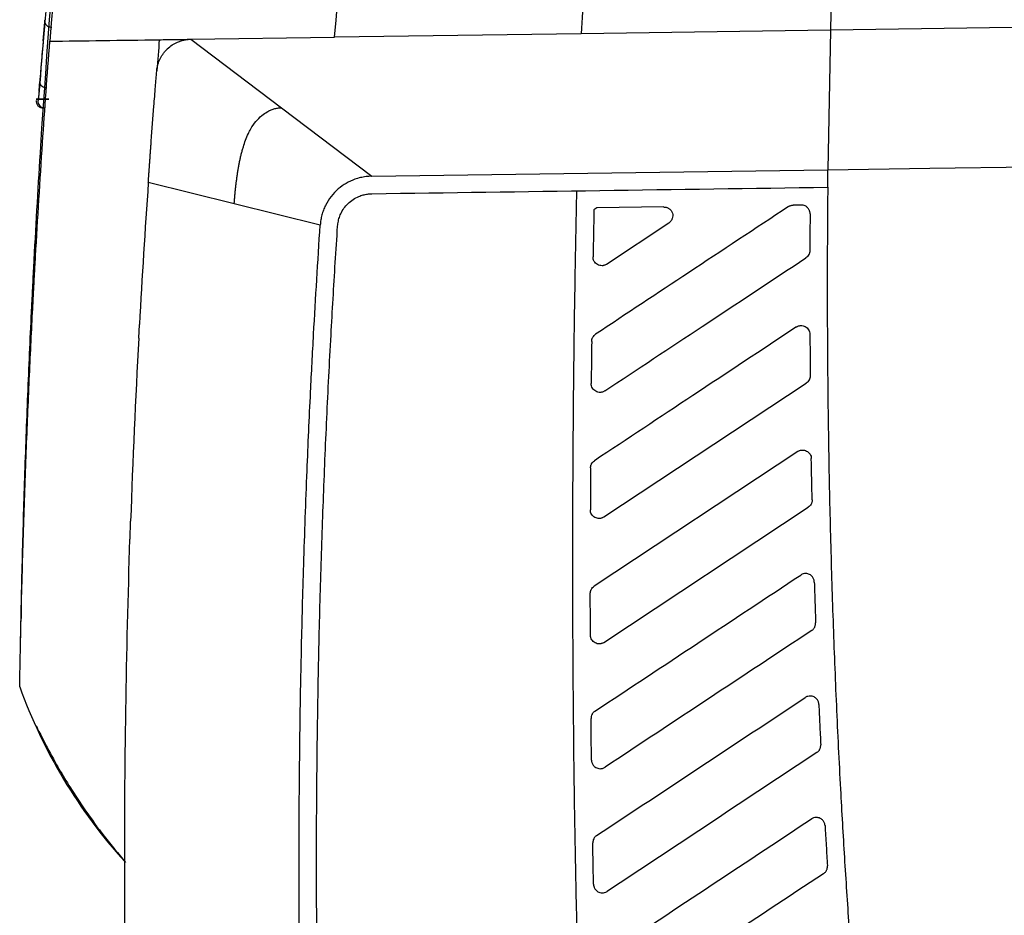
# Model space of a CAD drawing. Header units: millimetres. Extents: x -0.39 to 0.76, y -0.29 to 0.59.
# Tile 89 of 137: x 0.3487 to 0.4052, y 0.1227 to 0.1741. Entities that reach past the tile are written whole.
import ezdxf

# ---------------------------------------------------------------- set-up
doc = ezdxf.new("R2010")
doc.units = ezdxf.units.MM

msp = doc.modelspace()

# ---------------------------------------------------------------- linework, layer by layer
at = {"color": 7, "linetype": 'Continuous', "lineweight": 25}
for p, q in [((0.350093, 0.172861), (0.350187, 0.173933)), ((0.395225, 0.173468), (0.380934, 0.173265)), ((0.395225, 0.173468), (0.395082, 0.165466)), ((0.358566, 0.172947), (0.366801, 0.173064)), ((0.358566, 0.172947), (0.363747, 0.16902)), ((0.380934, 0.173265), (0.366801, 0.173064)), ((0.349896, 0.170469), (0.349901, 0.170534)), ((0.349817, 0.169529), (0.349714, 0.16951)), ((0.349791, 0.169433), (0.349792, 0.169433)), ((0.363747, 0.16902), (0.368927, 0.165094)), ((0.35628, 0.166969), (0.356291, 0.167115)), ((0.368927, 0.165094), (0.395082, 0.165466)), ((0.395072, 0.164465), (0.395082, 0.165465)), ((0.361046, 0.163515), (0.356119, 0.164736)), ((0.365976, 0.162293), (0.361046, 0.163515)), ((0.38183, 0.163277), (0.381668, 0.16317)), ((0.385681, 0.163332), (0.38183, 0.163277)), ((0.393552, 0.163444), (0.393091, 0.163437)), ((0.382392, 0.160052), (0.385964, 0.162415)), ((0.349663, 0.161873), (0.349623, 0.161142)), ((0.349645, 0.16031), (0.349578, 0.16031)), ((0.34951, 0.157807), (0.34945, 0.157807)), ((0.355569, 0.155814), (0.355611, 0.156591)), ((0.382238, 0.145563), (0.393844, 0.153239)), ((0.393355, 0.149319), (0.381684, 0.141599)), ((0.382244, 0.138372), (0.393953, 0.146118)), ((0.355071, 0.144296), (0.355105, 0.145322)), ((0.348835, 0.140371), (0.348822, 0.139736))]:
    msp.add_line(p, q, dxfattribs=at)
at = {"color": 7, "linetype": 'Continuous', "lineweight": 25, "flags": 128}
for points in [[(0.431711, 0.173987), (0.413468, 0.173728), (0.395225, 0.173468)], [(0.395082, 0.165466), (0.400922, 0.165549), (0.406762, 0.165632)]]:
    msp.add_lwpolyline(points, dxfattribs=at)
at = {"color": 7, "linetype": 'Continuous', "lineweight": 25}
for centre, radius, start, end in [((0.350543, 0.174017), 0.0003734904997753, 197.894764, 276.6839), ((0.350249, 0.17055), 0.00037016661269, 197.926222, 277.287522), ((0.350191, 0.16941), 0.0003999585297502, 176.710408, 269.992629)]:
    msp.add_arc(centre, radius, start, end, dxfattribs=at)
for points, knots in [([(0.3865959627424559, 0.2270856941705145), (0.3865287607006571, 0.226633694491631), (0.3863832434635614, 0.2256549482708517), (0.3861528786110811, 0.2240740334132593), (0.3858943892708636, 0.222268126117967), (0.3856100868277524, 0.2202369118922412), (0.3853020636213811, 0.21798012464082), (0.3849728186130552, 0.2154974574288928), (0.3846250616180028, 0.2127885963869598), (0.3842617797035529, 0.2098532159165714), (0.3838862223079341, 0.2066909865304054), (0.383501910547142, 0.2033015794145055), (0.3831126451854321, 0.1996846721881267), (0.3827224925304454, 0.1958399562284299), (0.3823358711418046, 0.1917671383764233), (0.3819572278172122, 0.1874659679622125), (0.3815923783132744, 0.1829361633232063), (0.3812431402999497, 0.178177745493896), (0.3810383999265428, 0.1749278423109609), (0.3809336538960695, 0.1732651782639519)], [0, 0, 0, 0, 0.0253238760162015, 0.0548355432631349, 0.0885349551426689, 0.1264220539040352, 0.1684967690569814, 0.2147590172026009, 0.2652087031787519, 0.3198457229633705, 0.3786699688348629, 0.4416813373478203, 0.5088797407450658, 0.5802651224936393, 0.65583747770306, 0.7355968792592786, 0.8195435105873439, 0.9076777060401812, 1, 1, 1, 1]), ([(0.3981939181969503, 0.222706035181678), (0.3981062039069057, 0.2217556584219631), (0.3979312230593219, 0.2198597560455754), (0.3976820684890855, 0.2170220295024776), (0.3974435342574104, 0.2141980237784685), (0.3972165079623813, 0.2113876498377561), (0.3970007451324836, 0.2085909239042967), (0.3967963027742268, 0.2058078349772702), (0.3966031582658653, 0.2030383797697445), (0.3964213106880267, 0.2002825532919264), (0.3962507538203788, 0.1975403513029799), (0.3960914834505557, 0.1948117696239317), (0.395943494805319, 0.1920968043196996), (0.3958067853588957, 0.1893954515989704), (0.3956813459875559, 0.1867077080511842), (0.395567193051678, 0.1840335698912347), (0.3954642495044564, 0.1813730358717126), (0.3953727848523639, 0.1787260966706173), (0.3952917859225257, 0.1760927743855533), (0.3952471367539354, 0.1743416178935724), (0.3952248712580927, 0.1734683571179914)], [0, 0, 0, 0, 0.0580344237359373, 0.1157726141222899, 0.1732154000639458, 0.2303636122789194, 0.2872180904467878, 0.3437796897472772, 0.4000492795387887, 0.4560277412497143, 0.5117159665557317, 0.5671148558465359, 0.6222253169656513, 0.6770482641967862, 0.7315846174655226, 0.7858353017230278, 0.8398012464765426, 0.8934833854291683, 0.9468826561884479, 1, 1, 1, 1]), ([(0.3495775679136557, 0.1603098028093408), (0.3496927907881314, 0.1624801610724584), (0.3504641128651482, 0.1756932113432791), (0.3518487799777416, 0.1908577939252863), (0.3534944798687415, 0.2038016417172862), (0.3537556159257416, 0.2057696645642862)], [0.0002290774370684, 0.0002290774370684, 0.0002290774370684, 0.0002290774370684, 2.377708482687, 14.4781771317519, 16.649708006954, 16.649708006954, 16.649708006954, 16.649708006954]), ([(0.350298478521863, 0.1755456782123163), (0.35029356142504, 0.1754315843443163), (0.3502870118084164, 0.1753040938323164), (0.3502713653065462, 0.1750282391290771), (0.3502623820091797, 0.1748835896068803), (0.3502425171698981, 0.174588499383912), (0.3502318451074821, 0.1744415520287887), (0.3502098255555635, 0.1741578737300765), (0.3501987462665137, 0.1740239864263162), (0.350187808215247, 0.1739022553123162)], [0, 0, 0, 0, 0.25, 0.25, 0.5, 0.5, 0.75, 0.75, 1, 1, 1, 1]), ([(0.350186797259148, 0.1739329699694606), (0.3501672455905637, 0.1737151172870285), (0.3501479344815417, 0.1734972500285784), (0.3501288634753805, 0.1732793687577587), (0.3500878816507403, 0.1728111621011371), (0.3500480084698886, 0.1723428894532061), (0.3500092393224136, 0.1718745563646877), (0.3499704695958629, 0.17140621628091), (0.3499328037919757, 0.1709378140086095), (0.3498962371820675, 0.1704693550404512)], [0, 0, 0, 0, 0.0008000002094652, 0.0008000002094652, 0.0008000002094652, 0.0025191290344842, 0.0025191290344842, 0.0025191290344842, 0.0042382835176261, 0.0042382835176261, 0.0042382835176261, 0.0042382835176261]), ([(0.3501985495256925, 0.1740681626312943), (0.350197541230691, 0.1740562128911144), (0.3501965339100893, 0.1740443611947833), (0.350195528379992, 0.1740326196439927), (0.3501945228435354, 0.1740208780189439), (0.3501935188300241, 0.1740092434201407), (0.350192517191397, 0.1739977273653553), (0.3501906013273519, 0.1739757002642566), (0.3501886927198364, 0.1739540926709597), (0.3501867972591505, 0.1739329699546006)], [7e-16, 7e-16, 7e-16, 7e-16, 4.05459707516e-05, 4.05459707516e-05, 4.05459707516e-05, 8.10923589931e-05, 8.10923589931e-05, 8.10923589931e-05, 0.0001586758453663, 0.0001586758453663, 0.0001586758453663, 0.0001586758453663]), ([(0.3501868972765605, 0.1739329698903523), (0.3501878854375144, 0.1739439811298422), (0.3501888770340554, 0.1739551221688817), (0.350189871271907, 0.1739663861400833), (0.3501908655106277, 0.1739776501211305), (0.3501918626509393, 0.1739890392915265), (0.350192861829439, 0.1740005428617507), (0.3501947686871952, 0.1740224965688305), (0.3501966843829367, 0.1740448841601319), (0.3501986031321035, 0.1740676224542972)], [0, 0, 0, 0, 4.04287495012e-05, 4.04287495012e-05, 4.04287495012e-05, 8.08574931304e-05, 8.08574931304e-05, 8.08574931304e-05, 0.0001580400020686, 0.0001580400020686, 0.0001580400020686, 0.0001580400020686]), ([(0.3496558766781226, 0.1605064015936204), (0.3497781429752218, 0.1626765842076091), (0.3500314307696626, 0.166786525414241), (0.3503265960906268, 0.1708937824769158), (0.3504754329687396, 0.1728321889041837)], [2.052368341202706, 2.052368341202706, 2.052368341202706, 2.052368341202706, 2.197325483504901, 2.326971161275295, 2.326971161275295, 2.326971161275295, 2.326971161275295]), ([(0.3504754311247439, 0.1728321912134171), (0.3514372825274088, 0.1728458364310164), (0.3524591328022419, 0.1728603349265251), (0.3545641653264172, 0.172890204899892), (0.3556473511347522, 0.172905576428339), (0.3567535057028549, 0.1729212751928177)], [0, 0, 0, 0, 0.5, 0.5, 1, 1, 1, 1]), ([(0.3566012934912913, 0.171110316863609), (0.3566058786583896, 0.1711556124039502), (0.3566151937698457, 0.1712476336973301), (0.3566420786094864, 0.1713883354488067), (0.3566799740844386, 0.1715324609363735), (0.3567308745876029, 0.1716789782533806), (0.3567955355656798, 0.1718265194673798), (0.3568749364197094, 0.1719735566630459), (0.356969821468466, 0.1721183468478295), (0.3570808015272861, 0.1722589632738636), (0.3572486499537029, 0.1724358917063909), (0.3574820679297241, 0.1726222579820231), (0.3577580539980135, 0.1727717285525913), (0.3580017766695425, 0.1728619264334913), (0.3582049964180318, 0.1729123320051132), (0.3583921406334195, 0.1729405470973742), (0.3585103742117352, 0.1729450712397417), (0.3585662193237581, 0.1729472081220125)], [0, 0, 0, 0, 0.0489786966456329, 0.0995039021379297, 0.1516186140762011, 0.2053619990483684, 0.260769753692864, 0.3178744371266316, 0.3767057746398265, 0.4372909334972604, 0.4996547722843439, 0.623236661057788, 0.7363312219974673, 0.8125577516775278, 0.8817652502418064, 0.9441543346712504, 0.9999999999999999, 0.9999999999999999, 0.9999999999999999, 0.9999999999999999]), ([(0.3562905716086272, 0.1671149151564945), (0.3563406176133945, 0.1677807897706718), (0.3564186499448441, 0.168819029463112), (0.356523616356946, 0.1701503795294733), (0.3565775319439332, 0.1708166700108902), (0.3566012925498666, 0.1711103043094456)], [0, 0, 0, 0, 0.5000392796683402, 0.7796672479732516, 1, 1, 1, 1]), ([(0.3498966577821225, 0.1704356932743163), (0.3498936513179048, 0.170397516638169), (0.3498876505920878, 0.1703213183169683), (0.3498788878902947, 0.1702139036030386), (0.3498703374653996, 0.1701119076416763), (0.34986202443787, 0.1700158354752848), (0.3498539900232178, 0.1699259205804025), (0.3498463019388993, 0.1698433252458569), (0.3498389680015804, 0.1697679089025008), (0.349831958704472, 0.1696996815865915), (0.349820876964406, 0.1695964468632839), (0.3498106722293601, 0.1695163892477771), (0.3497993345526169, 0.1694476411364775), (0.3497946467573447, 0.1694387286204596), (0.349791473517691, 0.1694326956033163)], [0, 0, 0, 0, 0.0628254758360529, 0.1253959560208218, 0.1879445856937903, 0.250688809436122, 0.3135314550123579, 0.3756805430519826, 0.4378424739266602, 0.5001847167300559, 0.5639463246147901, 0.7492836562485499, 0.8302863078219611, 1, 1, 1, 1]), ([(0.349896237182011, 0.1704693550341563), (0.3498846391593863, 0.1703207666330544), (0.3498736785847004, 0.1701881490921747), (0.3498529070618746, 0.1699510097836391), (0.349843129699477, 0.1698479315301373), (0.3498257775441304, 0.1696818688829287), (0.349818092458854, 0.1696188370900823), (0.3498050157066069, 0.1695326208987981), (0.3497996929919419, 0.1695098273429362), (0.349795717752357, 0.1695097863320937)], [0, 0, 0, 0, 0.25, 0.25, 0.5, 0.5, 0.75, 0.75, 1, 1, 1, 1]), ([(0.3498538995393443, 0.1699673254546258), (0.3498547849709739, 0.1699758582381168), (0.3498663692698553, 0.1700874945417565), (0.3498819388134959, 0.1702860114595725), (0.349896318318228, 0.1704693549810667)], [0, 0, 0, 0, 0.0764337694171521, 1, 1, 1, 1]), ([(0.3496873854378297, 0.1694325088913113), (0.34969013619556, 0.1693802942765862), (0.3496943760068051, 0.1692998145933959), (0.3497421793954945, 0.1692012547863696), (0.3497936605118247, 0.1691328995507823), (0.3498589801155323, 0.1690776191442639), (0.3499546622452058, 0.1690242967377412), (0.350034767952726, 0.1690154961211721), (0.350086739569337, 0.1690097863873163)], [0, 0, 0, 0, 0.2386599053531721, 0.3678524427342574, 0.50000949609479, 0.6321649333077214, 0.7613530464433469, 1, 1, 1, 1]), ([(0.3497957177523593, 0.1695097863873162), (0.3497264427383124, 0.1695097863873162), (0.3496571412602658, 0.1695097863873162), (0.3497264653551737, 0.1695097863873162), (0.3497957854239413, 0.1695097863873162), (0.3506118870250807, 0.1695097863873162), (0.3506115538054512, 0.1695097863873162), (0.3497957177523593, 0.1695097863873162)], [0.5119379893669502, 0.5119379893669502, 0.5119379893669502, 0.5119379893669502, 1.5308929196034, 2.550178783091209, 2.550178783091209, 2.550178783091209, 2.550178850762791, 2.550178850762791, 2.550178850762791, 2.550178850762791]), ([(0.361046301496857, 0.163515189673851), (0.3610516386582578, 0.1635904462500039), (0.3610623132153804, 0.1637409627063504), (0.3610812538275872, 0.1639661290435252), (0.361102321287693, 0.1641904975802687), (0.3611257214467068, 0.1644138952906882), (0.3611513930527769, 0.1646361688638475), (0.3611793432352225, 0.1648571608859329), (0.3612095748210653, 0.1650767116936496), (0.3612420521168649, 0.1652947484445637), (0.361277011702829, 0.1655112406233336), (0.3613149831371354, 0.1657261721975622), (0.3613564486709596, 0.1659396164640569), (0.361401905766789, 0.1661516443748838), (0.3614518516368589, 0.1663623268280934), (0.3615067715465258, 0.1665717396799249), (0.3615848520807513, 0.1668407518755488), (0.3616935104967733, 0.167166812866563), (0.3618354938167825, 0.1675107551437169), (0.362024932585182, 0.1678735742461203), (0.3622704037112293, 0.1682303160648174), (0.3625914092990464, 0.1685579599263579), (0.362881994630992, 0.1687644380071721), (0.3631207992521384, 0.1688857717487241), (0.3633227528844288, 0.168959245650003), (0.363532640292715, 0.1690089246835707), (0.3636751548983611, 0.1690166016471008), (0.3637465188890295, 0.1690204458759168)], [0, 0, 0, 0, 0.0332225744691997, 0.0664466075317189, 0.0996966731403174, 0.1329816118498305, 0.1662963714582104, 0.1996238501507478, 0.2329366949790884, 0.2662001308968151, 0.2994019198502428, 0.3325589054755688, 0.3656899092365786, 0.3988150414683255, 0.4319564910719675, 0.4651393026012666, 0.4983921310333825, 0.5608967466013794, 0.6233151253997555, 0.6692044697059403, 0.7479850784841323, 0.8189885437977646, 0.8739737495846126, 0.9055190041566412, 0.9370145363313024, 0.9684601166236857, 0.9999999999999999, 0.9999999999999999, 0.9999999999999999, 0.9999999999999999]), ([(0.3561901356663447, 0.165736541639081), (0.3561961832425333, 0.1658208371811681), (0.3562082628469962, 0.1659892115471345), (0.3562263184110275, 0.1662388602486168), (0.3562442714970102, 0.1664856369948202), (0.3562621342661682, 0.1667297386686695), (0.3562739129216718, 0.1668894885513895), (0.35627981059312, 0.1669694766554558)], [0, 0, 0, 0, 0.2003085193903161, 0.4001020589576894, 0.5997411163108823, 0.7995870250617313, 0.9999999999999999, 0.9999999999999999, 0.9999999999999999, 0.9999999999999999]), ([(0.3561316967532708, 0.1649117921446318), (0.356136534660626, 0.1649806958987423), (0.3561462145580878, 0.1651185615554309), (0.356160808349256, 0.165324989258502), (0.3561754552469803, 0.1655312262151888), (0.3561852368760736, 0.1656680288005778), (0.3561901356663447, 0.165736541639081)], [0, 0, 0, 0, 0.2493805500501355, 0.4989715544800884, 0.7490772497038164, 0.9999999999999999, 0.9999999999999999, 0.9999999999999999, 0.9999999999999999]), ([(0.356119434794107, 0.1647364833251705), (0.3561214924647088, 0.164765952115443), (0.3561255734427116, 0.1648243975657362), (0.3561296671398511, 0.1648828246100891), (0.3561316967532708, 0.1649117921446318)], [0, 0, 0, 0, 0.5042101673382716, 1, 1, 1, 1]), ([(0.3689269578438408, 0.1650936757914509), (0.3688722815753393, 0.16509207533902), (0.3687632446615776, 0.165088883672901), (0.3686006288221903, 0.1650729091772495), (0.3684395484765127, 0.1650487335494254), (0.3682800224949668, 0.1650155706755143), (0.3681220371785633, 0.1649736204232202), (0.3678415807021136, 0.1648826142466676), (0.3674517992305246, 0.1647033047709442), (0.3669860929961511, 0.1643692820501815), (0.3665810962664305, 0.1639446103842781), (0.3663172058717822, 0.1635203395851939), (0.3661583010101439, 0.1631575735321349), (0.3660676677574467, 0.1628765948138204), (0.3660036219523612, 0.1625880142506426), (0.3659851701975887, 0.162391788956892), (0.3659758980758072, 0.1622931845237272)], [0, 0, 0, 0, 0.0367511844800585, 0.0732902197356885, 0.10972561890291, 0.1461668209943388, 0.1827232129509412, 0.219503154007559, 0.3442400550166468, 0.4690678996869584, 0.6023462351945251, 0.7357070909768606, 0.8020907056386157, 0.8678326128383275, 0.9335850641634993, 1, 1, 1, 1]), ([(0.3950718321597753, 0.1644652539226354), (0.3950647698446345, 0.1636206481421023), (0.395050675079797, 0.161935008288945), (0.3950432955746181, 0.1594118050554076), (0.3950460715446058, 0.1568992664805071), (0.3950599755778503, 0.1543973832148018), (0.395084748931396, 0.1519061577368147), (0.3951204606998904, 0.1494255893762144), (0.3951670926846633, 0.1469556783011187), (0.3952246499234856, 0.1444964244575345), (0.3952931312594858, 0.1420478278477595), (0.3953725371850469, 0.1396098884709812), (0.3954628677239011, 0.1371826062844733), (0.395564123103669, 0.134765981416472), (0.3956763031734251, 0.1323600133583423), (0.3958256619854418, 0.1294538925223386), (0.3960220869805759, 0.1260523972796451), (0.3962779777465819, 0.1221605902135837), (0.3965636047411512, 0.11829341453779), (0.3968789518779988, 0.1144508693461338), (0.3972240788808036, 0.1106329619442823), (0.3975987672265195, 0.1068396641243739), (0.3980038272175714, 0.1030710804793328), (0.3984362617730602, 0.0993268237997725), (0.3987510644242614, 0.0968409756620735), (0.3989080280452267, 0.0956015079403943)], [0, 0, 0, 0, 0.0367097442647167, 0.0732642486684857, 0.1096641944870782, 0.1459102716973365, 0.1820031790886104, 0.21794362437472, 0.2537323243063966, 0.2893700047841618, 0.3248574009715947, 0.3601952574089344, 0.3953843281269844, 0.4304253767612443, 0.4653191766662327, 0.50006651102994, 0.5568984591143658, 0.6134007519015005, 0.6695770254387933, 0.7254309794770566, 0.7809663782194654, 0.836187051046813, 0.891096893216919, 0.9456998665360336, 1, 1, 1, 1]), ([(0.3669738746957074, 0.1622267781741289), (0.3669782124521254, 0.1622765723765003), (0.3669868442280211, 0.1623756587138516), (0.3670133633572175, 0.1625221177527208), (0.3670497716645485, 0.1626656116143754), (0.3670970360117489, 0.1628060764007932), (0.3671823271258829, 0.1630088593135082), (0.3673292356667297, 0.1632629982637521), (0.3675692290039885, 0.1635408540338), (0.3678575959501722, 0.1637726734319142), (0.3681536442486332, 0.1639293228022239), (0.3684327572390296, 0.1640262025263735), (0.3686847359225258, 0.1640808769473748), (0.3688554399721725, 0.1640894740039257), (0.3689410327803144, 0.1640937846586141)], [0, 0, 0, 0, 0.0502745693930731, 0.1000422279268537, 0.149574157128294, 0.1991454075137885, 0.2490303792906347, 0.3708482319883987, 0.4927543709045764, 0.6166426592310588, 0.7413226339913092, 0.8280127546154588, 0.9137637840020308, 1, 1, 1, 1]), ([(0.3815267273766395, 0.1006001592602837), (0.3814819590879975, 0.1014419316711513), (0.3813920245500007, 0.1031329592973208), (0.3812691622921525, 0.1056813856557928), (0.3811543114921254, 0.108252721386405), (0.3810484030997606, 0.1108470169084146), (0.3809511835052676, 0.1134642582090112), (0.3808627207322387, 0.1161044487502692), (0.380782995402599, 0.1187675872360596), (0.3807120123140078, 0.1214536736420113), (0.3806497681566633, 0.1241627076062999), (0.3805962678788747, 0.1268946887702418), (0.3805514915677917, 0.1296496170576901), (0.3804935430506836, 0.1341236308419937), (0.3804503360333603, 0.1403560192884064), (0.3804601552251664, 0.1474329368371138), (0.3805116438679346, 0.1536489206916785), (0.3805829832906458, 0.1589563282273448), (0.3806552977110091, 0.1624930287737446), (0.3806914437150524, 0.1642608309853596)], [0, 0, 0, 0, 0.0397118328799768, 0.0797766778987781, 0.1201951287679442, 0.1609677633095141, 0.2020951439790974, 0.2435778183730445, 0.2854163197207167, 0.3276111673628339, 0.3701628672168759, 0.4130719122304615, 0.4563387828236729, 0.4999639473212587, 0.6238592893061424, 0.7499485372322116, 0.8333523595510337, 0.9167020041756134, 1, 1, 1, 1]), ([(0.3928218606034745, 0.1633540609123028), (0.3909125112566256, 0.1620910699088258), (0.3872268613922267, 0.1596530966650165), (0.3835411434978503, 0.1572150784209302), (0.3817648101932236, 0.1560400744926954)], [0, 0, 0, 0, 0.5180495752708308, 1, 1, 1, 1]), ([(0.3856810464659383, 0.1633316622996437), (0.3857028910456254, 0.1633312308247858), (0.3857460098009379, 0.1633303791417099), (0.3858093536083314, 0.1633188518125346), (0.38587006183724, 0.1632996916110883), (0.3859281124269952, 0.163272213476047), (0.3860093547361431, 0.163220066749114), (0.3861027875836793, 0.1631282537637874), (0.3861734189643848, 0.1629817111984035), (0.3861977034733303, 0.1628208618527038), (0.3861713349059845, 0.1626874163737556), (0.3861276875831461, 0.1625894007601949), (0.3860832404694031, 0.1625219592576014), (0.3860293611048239, 0.1624615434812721), (0.3859856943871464, 0.1624302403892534), (0.3859640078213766, 0.1624146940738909)], [0, 0, 0, 0, 0.0510722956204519, 0.1008109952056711, 0.1500646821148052, 0.1997068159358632, 0.2505908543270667, 0.3756414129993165, 0.5001615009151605, 0.624578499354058, 0.7495060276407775, 0.8120149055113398, 0.8746323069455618, 0.9377375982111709, 1, 1, 1, 1]), ([(0.3928218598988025, 0.1633540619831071), (0.3928424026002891, 0.1633665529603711), (0.3928830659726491, 0.1633912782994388), (0.3929497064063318, 0.1634166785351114), (0.3930190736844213, 0.163433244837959), (0.3930665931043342, 0.1634357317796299), (0.3930906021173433, 0.1634369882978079)], [0, 0, 0, 0, 0.2525647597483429, 0.4999408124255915, 0.7473469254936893, 1, 1, 1, 1]), ([(0.3940591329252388, 0.1629400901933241), (0.3940585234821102, 0.1629609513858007), (0.3940572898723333, 0.1630031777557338), (0.3940451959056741, 0.1630663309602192), (0.3940251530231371, 0.163128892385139), (0.3939961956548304, 0.1631896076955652), (0.3939584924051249, 0.1632471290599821), (0.393891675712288, 0.1633234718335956), (0.3937654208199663, 0.1634132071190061), (0.3936317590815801, 0.1634442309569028), (0.3935549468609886, 0.1634435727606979), (0.3935520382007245, 0.1634435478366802)], [0, 0, 0, 0, 0.0787879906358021, 0.159479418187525, 0.2420775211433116, 0.3265853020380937, 0.4130055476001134, 0.5013408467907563, 0.70920464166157, 0.9889884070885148, 1, 1, 1, 1]), ([(0.3940591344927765, 0.1629400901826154), (0.394056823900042, 0.1625886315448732), (0.3940522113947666, 0.1618870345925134), (0.3940494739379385, 0.1611854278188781), (0.3940481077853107, 0.1608352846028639)], [0, 0, 0, 0, 0.5009409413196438, 1, 1, 1, 1]), ([(0.3665948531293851, 0.155987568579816), (0.3666337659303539, 0.1566810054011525), (0.3667115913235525, 0.158067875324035), (0.3668379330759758, 0.1601476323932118), (0.3669285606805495, 0.1615337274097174), (0.366973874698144, 0.1622267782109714)], [0, 0, 0, 0, 0.3333334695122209, 0.666665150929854, 1, 1, 1, 1]), ([(0.349494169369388, 0.1575069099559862), (0.3494975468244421, 0.1575723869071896), (0.3495042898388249, 0.1577031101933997), (0.3495147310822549, 0.1579039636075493), (0.3495253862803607, 0.158107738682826), (0.3495362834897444, 0.1583148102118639), (0.3495474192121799, 0.1585250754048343), (0.3495587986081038, 0.1587385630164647), (0.3495732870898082, 0.1590086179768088), (0.3495910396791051, 0.159336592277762), (0.3496122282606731, 0.1597235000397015), (0.349633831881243, 0.1601138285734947), (0.3496485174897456, 0.1603753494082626), (0.3496558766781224, 0.1605064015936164)], [0, 0, 0, 0, 0.0717506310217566, 0.1432485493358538, 0.2145937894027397, 0.2858870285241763, 0.3572291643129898, 0.4287208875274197, 0.5004622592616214, 0.6255821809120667, 0.7501878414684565, 0.8748152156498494, 1, 1, 1, 1]), ([(0.3823917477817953, 0.1600517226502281), (0.3823725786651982, 0.1600389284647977), (0.3823345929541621, 0.1600135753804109), (0.3822710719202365, 0.1599873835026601), (0.3822041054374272, 0.1599710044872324), (0.3821139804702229, 0.1599634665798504), (0.3820004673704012, 0.1599769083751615), (0.3818746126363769, 0.1600283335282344), (0.3817632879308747, 0.1601071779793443), (0.3816771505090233, 0.1602131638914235), (0.3816190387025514, 0.1603394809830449), (0.3816168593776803, 0.1604318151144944), (0.381615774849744, 0.1604777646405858)], [0, 0, 0, 0, 0.0635207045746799, 0.125873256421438, 0.1886254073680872, 0.2533158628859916, 0.3749422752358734, 0.5003624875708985, 0.6252856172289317, 0.7474653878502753, 0.8743276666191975, 1, 1, 1, 1]), ([(0.3822880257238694, 0.1527892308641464), (0.3841520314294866, 0.1540222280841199), (0.3879973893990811, 0.1565658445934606), (0.3918426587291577, 0.1591094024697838), (0.3938239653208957, 0.1604199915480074)], [0, 0, 0, 0, 0.4847417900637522, 1, 1, 1, 1]), ([(0.3940481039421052, 0.1608352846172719), (0.3940473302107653, 0.1608148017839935), (0.394045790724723, 0.160774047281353), (0.3940339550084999, 0.1607138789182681), (0.3940151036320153, 0.1606552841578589), (0.3939804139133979, 0.1605809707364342), (0.3939219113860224, 0.1604947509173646), (0.3938566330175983, 0.1604449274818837), (0.3938239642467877, 0.1604199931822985)], [0, 0, 0, 0, 0.1251143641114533, 0.2489388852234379, 0.3734002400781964, 0.5003961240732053, 0.7499716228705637, 1, 1, 1, 1]), ([(0.3494497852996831, 0.1578070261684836), (0.3494686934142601, 0.1581917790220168), (0.3494887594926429, 0.1585943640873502), (0.3495317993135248, 0.1594402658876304), (0.3495543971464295, 0.1598724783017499), (0.349577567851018, 0.1603098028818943)], [0, 0, 0, 0, 0.5, 0.5, 1, 1, 1, 1]), ([(0.348785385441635, 0.137835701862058), (0.3488037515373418, 0.1386705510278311), (0.3488399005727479, 0.1403137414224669), (0.348904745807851, 0.142738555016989), (0.3489753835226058, 0.145083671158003), (0.3490518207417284, 0.1473490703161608), (0.3491330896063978, 0.1495347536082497), (0.3492184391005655, 0.1516407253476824), (0.3493072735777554, 0.1536669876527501), (0.349398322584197, 0.1556135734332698), (0.3494626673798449, 0.1568846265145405), (0.349494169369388, 0.1575069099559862)], [0, 0, 0, 0, 0.1272762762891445, 0.2505113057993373, 0.3697050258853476, 0.484857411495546, 0.595968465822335, 0.7030382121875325, 0.806066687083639, 0.905053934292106, 1, 1, 1, 1]), ([(0.348792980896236, 0.1382879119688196), (0.3488233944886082, 0.1398735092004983), (0.3488567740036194, 0.1414590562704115), (0.3489391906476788, 0.1446298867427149), (0.348986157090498, 0.1462151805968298), (0.3490914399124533, 0.1493854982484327), (0.3491498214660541, 0.1509705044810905), (0.3492783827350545, 0.1541401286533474), (0.3493508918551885, 0.1557246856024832), (0.349425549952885, 0.1573091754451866)], [0, 0, 0, 0, 0.25, 0.25, 0.5, 0.5, 0.75, 0.75, 1, 1, 1, 1]), ([(0.3932753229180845, 0.1564537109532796), (0.3912981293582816, 0.1551447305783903), (0.3874387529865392, 0.1525896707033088), (0.3835792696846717, 0.1500345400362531), (0.3816970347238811, 0.1487884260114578)], [0, 0, 0, 0, 0.5123090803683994, 1, 1, 1, 1]), ([(0.3932753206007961, 0.1564537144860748), (0.3932948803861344, 0.1564653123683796), (0.3933336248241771, 0.1564882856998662), (0.3933964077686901, 0.1565129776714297), (0.3934614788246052, 0.1565296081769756), (0.3935499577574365, 0.1565403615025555), (0.3936629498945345, 0.1565317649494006), (0.3937889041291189, 0.1564822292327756), (0.3938989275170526, 0.1564039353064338), (0.3939835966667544, 0.1562994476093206), (0.394040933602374, 0.1561753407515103), (0.3940478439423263, 0.1560848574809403), (0.3940513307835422, 0.1560392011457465)], [0, 0, 0, 0, 0.0635237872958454, 0.1258292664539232, 0.1879634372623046, 0.2509818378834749, 0.3747017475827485, 0.500374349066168, 0.6250821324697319, 0.748149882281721, 0.8729206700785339, 1, 1, 1, 1]), ([(0.3647665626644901, 0.1247244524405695), (0.3647660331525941, 0.1254704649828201), (0.3647649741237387, 0.1269624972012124), (0.3647749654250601, 0.1292005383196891), (0.3647934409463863, 0.1314385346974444), (0.3648212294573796, 0.133676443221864), (0.3648581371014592, 0.1359142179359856), (0.364904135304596, 0.1381518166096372), (0.3649611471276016, 0.1404534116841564), (0.3650570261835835, 0.1438091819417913), (0.3652042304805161, 0.1479234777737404), (0.3653992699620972, 0.152331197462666), (0.3655377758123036, 0.1549386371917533), (0.3655964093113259, 0.1560424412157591)], [0, 0, 0, 0, 0.0714271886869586, 0.1428550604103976, 0.2142833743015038, 0.2857118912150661, 0.3571403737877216, 0.4285685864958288, 0.4999962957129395, 0.5775745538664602, 0.7499984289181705, 0.8941671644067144, 1, 1, 1, 1]), ([(0.3660715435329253, 0.1440831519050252), (0.3660987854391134, 0.1448771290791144), (0.3661532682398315, 0.1464650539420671), (0.3662481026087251, 0.1488464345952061), (0.3663527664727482, 0.1512273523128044), (0.3664672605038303, 0.1536078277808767), (0.3665523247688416, 0.1551943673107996), (0.3665948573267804, 0.1559876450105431)], [0, 0, 0, 0, 0.2000072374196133, 0.4000070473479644, 0.6000032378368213, 0.7999996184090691, 1, 1, 1, 1]), ([(0.3815406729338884, 0.1556295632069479), (0.3815416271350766, 0.155649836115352), (0.3815435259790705, 0.1556901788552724), (0.3815557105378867, 0.1557496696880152), (0.3815747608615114, 0.155807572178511), (0.3816095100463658, 0.1558809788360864), (0.3816677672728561, 0.1559661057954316), (0.3817324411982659, 0.1560154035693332), (0.3817648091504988, 0.1560400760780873)], [0, 0, 0, 0, 0.1250936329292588, 0.24893418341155, 0.3734107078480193, 0.5003838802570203, 0.7499525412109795, 1, 1, 1, 1]), ([(0.3940513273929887, 0.1560392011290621), (0.3940534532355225, 0.155641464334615), (0.394057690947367, 0.1548486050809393), (0.394064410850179, 0.1540557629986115), (0.394067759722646, 0.1536606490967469)], [0, 0, 0, 0, 0.5016486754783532, 1, 1, 1, 1]), ([(0.3940677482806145, 0.1536606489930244), (0.3940672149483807, 0.1536398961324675), (0.3940661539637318, 0.1535986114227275), (0.3940547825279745, 0.1535375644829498), (0.3940361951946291, 0.1534780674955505), (0.3940015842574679, 0.1534025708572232), (0.3939427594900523, 0.1533149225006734), (0.393876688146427, 0.1532644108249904), (0.3938436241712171, 0.1532391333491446)], [0, 0, 0, 0, 0.1251305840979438, 0.2489285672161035, 0.3733710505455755, 0.5004050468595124, 0.7499885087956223, 1, 1, 1, 1]), ([(0.3822880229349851, 0.1527892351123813), (0.3822689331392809, 0.1527764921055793), (0.3822310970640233, 0.1527512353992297), (0.3821678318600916, 0.1527251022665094), (0.3821011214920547, 0.1527086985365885), (0.3820113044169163, 0.1527010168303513), (0.3818981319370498, 0.1527141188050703), (0.3817725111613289, 0.1527649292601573), (0.3816612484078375, 0.1528430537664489), (0.3815749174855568, 0.1529482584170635), (0.3815163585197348, 0.15307379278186), (0.3815136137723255, 0.1531657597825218), (0.3815122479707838, 0.1532115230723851)], [0, 0, 0, 0, 0.0634844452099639, 0.125826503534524, 0.1885828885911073, 0.2532804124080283, 0.3749595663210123, 0.5004032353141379, 0.6253396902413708, 0.7475274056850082, 0.8743682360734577, 1, 1, 1, 1]), ([(0.3933549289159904, 0.1493189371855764), (0.3933746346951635, 0.1493309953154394), (0.3934135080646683, 0.1493547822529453), (0.3934766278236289, 0.149380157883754), (0.393541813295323, 0.1493968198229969), (0.3936292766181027, 0.1494064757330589), (0.3937401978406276, 0.1493963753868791), (0.3938644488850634, 0.1493478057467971), (0.3939750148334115, 0.1492711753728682), (0.3940619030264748, 0.1491677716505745), (0.3941228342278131, 0.1490453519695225), (0.3941281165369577, 0.1489551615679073), (0.3941307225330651, 0.148910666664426)], [0, 0, 0, 0, 0.0648445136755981, 0.1279180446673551, 0.1903937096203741, 0.2534779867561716, 0.3746854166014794, 0.4992391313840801, 0.6245986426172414, 0.7485559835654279, 0.875951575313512, 1, 1, 1, 1]), ([(0.381473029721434, 0.1483743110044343), (0.3814738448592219, 0.1483947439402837), (0.3814754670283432, 0.148435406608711), (0.3814873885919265, 0.148495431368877), (0.3815062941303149, 0.1485538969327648), (0.3815410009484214, 0.148628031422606), (0.3815993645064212, 0.148713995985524), (0.381664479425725, 0.1487636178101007), (0.3816970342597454, 0.1487884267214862)], [0, 0, 0, 0, 0.1251332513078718, 0.2490220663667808, 0.3735846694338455, 0.5007087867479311, 0.7503745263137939, 1, 1, 1, 1]), ([(0.394177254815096, 0.1465456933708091), (0.3941770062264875, 0.1465246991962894), (0.3941765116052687, 0.1464829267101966), (0.3941656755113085, 0.1464210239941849), (0.3941473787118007, 0.1463605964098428), (0.3941128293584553, 0.1462838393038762), (0.3940536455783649, 0.1461946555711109), (0.3939867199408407, 0.1461434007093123), (0.3939532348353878, 0.1461177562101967)], [0, 0, 0, 0, 0.1249301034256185, 0.2485756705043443, 0.372983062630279, 0.5001618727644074, 0.7499144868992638, 1, 1, 1, 1]), ([(0.3822384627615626, 0.1455625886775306), (0.3822185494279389, 0.1455504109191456), (0.3821792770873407, 0.145526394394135), (0.3821154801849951, 0.145500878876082), (0.3820496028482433, 0.1454842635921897), (0.3819612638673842, 0.1454749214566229), (0.3818493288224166, 0.1454858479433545), (0.3817243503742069, 0.1455360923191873), (0.3816135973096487, 0.1456147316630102), (0.381527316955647, 0.1457203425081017), (0.3814677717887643, 0.1458449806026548), (0.3814643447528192, 0.1459361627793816), (0.3814626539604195, 0.1459811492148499)], [0, 0, 0, 0, 0.0648882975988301, 0.1279703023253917, 0.1904425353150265, 0.2535362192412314, 0.374690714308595, 0.499231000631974, 0.6246005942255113, 0.7485218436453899, 0.8759285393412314, 1, 1, 1, 1]), ([(0.3657664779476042, 0.1247261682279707), (0.3657661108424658, 0.1255329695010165), (0.3657653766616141, 0.1271465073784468), (0.3657776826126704, 0.1295667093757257), (0.3657997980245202, 0.1319866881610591), (0.3658327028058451, 0.134406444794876), (0.3658760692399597, 0.1368259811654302), (0.365930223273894, 0.1392452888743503), (0.3659941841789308, 0.1416643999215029), (0.3660457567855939, 0.1432768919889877), (0.3660715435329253, 0.1440831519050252)], [0, 0, 0, 0, 0.1250183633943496, 0.2500267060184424, 0.3750274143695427, 0.5000228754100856, 0.6250154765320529, 0.7500076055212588, 0.8750016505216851, 1, 1, 1, 1]), ([(0.3943007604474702, 0.1418359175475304), (0.3942991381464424, 0.1418588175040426), (0.3942957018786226, 0.1419073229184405), (0.3942763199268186, 0.1419822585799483), (0.3942425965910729, 0.1420608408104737), (0.3941907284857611, 0.1421388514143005), (0.3941197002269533, 0.1422105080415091), (0.3939989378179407, 0.1422902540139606), (0.393834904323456, 0.1423322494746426), (0.3936742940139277, 0.1423097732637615), (0.3935799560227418, 0.1422716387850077), (0.3935387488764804, 0.142246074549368), (0.393525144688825, 0.1422376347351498)], [0, 0, 0, 0, 0.0649136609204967, 0.1374965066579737, 0.2179790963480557, 0.3061644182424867, 0.4012680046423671, 0.5018190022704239, 0.7138042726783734, 0.8626348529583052, 0.9546500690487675, 1, 1, 1, 1]), ([(0.3943007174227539, 0.1418359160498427), (0.3943128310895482, 0.1414469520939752), (0.3943371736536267, 0.1406653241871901), (0.3943641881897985, 0.1398837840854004), (0.3943777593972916, 0.1394911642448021)], [0, 0, 0, 0, 0.497633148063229, 1, 1, 1, 1]), ([(0.3814677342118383, 0.1387868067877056), (0.3814660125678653, 0.1391859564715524), (0.3814625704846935, 0.1399839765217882), (0.3814607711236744, 0.1407820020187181), (0.3814598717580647, 0.1411808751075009)], [0, 0, 0, 0, 0.5001750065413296, 1, 1, 1, 1]), ([(0.3814598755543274, 0.1411808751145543), (0.3814605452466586, 0.141201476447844), (0.3814618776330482, 0.141242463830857), (0.3814735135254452, 0.1413030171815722), (0.3814922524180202, 0.1413620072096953), (0.3815269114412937, 0.1414368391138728), (0.3815855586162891, 0.1415236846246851), (0.3816511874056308, 0.1415738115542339), (0.3816840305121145, 0.1415988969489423)], [0, 0, 0, 0, 0.1251205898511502, 0.2489336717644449, 0.3733875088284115, 0.5004008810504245, 0.7499818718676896, 1, 1, 1, 1]), ([(0.3941539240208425, 0.1390566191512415), (0.3941727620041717, 0.1390701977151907), (0.3942099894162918, 0.139097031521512), (0.3942575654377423, 0.1391459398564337), (0.3942975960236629, 0.1391989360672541), (0.3943294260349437, 0.1392553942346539), (0.3943532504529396, 0.1393138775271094), (0.3943690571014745, 0.1393732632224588), (0.3943778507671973, 0.1394325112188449), (0.3943777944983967, 0.1394717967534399), (0.3943777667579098, 0.1394911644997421)], [0, 0, 0, 0, 0.1363440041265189, 0.2694414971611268, 0.3992948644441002, 0.5259067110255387, 0.6492798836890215, 0.769417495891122, 0.8863229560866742, 1, 1, 1, 1]), ([(0.3822435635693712, 0.1383720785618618), (0.3822237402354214, 0.1383599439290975), (0.3821846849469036, 0.1383360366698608), (0.3821213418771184, 0.1383105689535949), (0.3820560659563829, 0.1382939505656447), (0.3819681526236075, 0.138284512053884), (0.3818561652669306, 0.1382953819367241), (0.3817307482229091, 0.138344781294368), (0.3816196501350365, 0.1384218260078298), (0.381534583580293, 0.1385260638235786), (0.3814779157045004, 0.1386503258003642), (0.3814711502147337, 0.1387409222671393), (0.3814677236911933, 0.1387868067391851)], [0, 0, 0, 0, 0.0648780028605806, 0.1278205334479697, 0.1900095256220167, 0.252669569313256, 0.3743713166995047, 0.5002649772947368, 0.6257122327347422, 0.7479713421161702, 0.8723548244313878, 1, 1, 1, 1]), ([(0.3487465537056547, 0.1358358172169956), (0.3487465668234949, 0.1358365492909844), (0.3487465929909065, 0.1358380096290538), (0.3487468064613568, 0.135849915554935), (0.3487471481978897, 0.1358689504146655), (0.3487476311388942, 0.1358957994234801), (0.3487482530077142, 0.1359302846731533), (0.3487495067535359, 0.1359995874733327), (0.3487518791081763, 0.1361299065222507), (0.348756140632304, 0.1363602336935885), (0.3487615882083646, 0.136648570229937), (0.3487675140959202, 0.1369546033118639), (0.3487734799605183, 0.1372551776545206), (0.3487791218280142, 0.1375342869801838), (0.3487832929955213, 0.1377350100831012), (0.348785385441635, 0.137835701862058)], [0, 0, 0, 0, 0.0424156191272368, 0.0846104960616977, 0.1266651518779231, 0.1686609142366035, 0.2106794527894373, 0.2528023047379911, 0.3765733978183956, 0.5002600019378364, 0.6238797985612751, 0.7476171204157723, 0.8316231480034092, 0.915534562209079, 1, 1, 1, 1]), ([(0.3945624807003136, 0.1348220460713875), (0.3945605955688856, 0.1348445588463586), (0.3945565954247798, 0.1348923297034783), (0.3945367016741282, 0.1349661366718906), (0.3945026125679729, 0.1350437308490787), (0.3944504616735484, 0.1351209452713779), (0.3943791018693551, 0.1351920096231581), (0.3942610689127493, 0.1352688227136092), (0.394102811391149, 0.13531022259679), (0.393945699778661, 0.1352915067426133), (0.3938478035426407, 0.1352542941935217), (0.3938031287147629, 0.1352268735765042), (0.3937871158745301, 0.1352170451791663)], [0, 0, 0, 0, 0.064272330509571, 0.1363823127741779, 0.2166199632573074, 0.3048530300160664, 0.4003542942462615, 0.5016840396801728, 0.7038846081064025, 0.8506576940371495, 0.9464710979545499, 1, 1, 1, 1]), ([(0.381726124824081, 0.1344328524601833), (0.3817082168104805, 0.1344200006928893), (0.3816730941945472, 0.1343947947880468), (0.381628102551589, 0.1343496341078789), (0.3815902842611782, 0.1343016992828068), (0.3815482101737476, 0.134232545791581), (0.3815120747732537, 0.1341380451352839), (0.381501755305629, 0.1340549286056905), (0.381501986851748, 0.13401310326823), (0.3815019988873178, 0.1340109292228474)], [0, 0, 0, 0, 0.1328276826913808, 0.2605121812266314, 0.3830548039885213, 0.5004571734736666, 0.7477738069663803, 0.9868894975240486, 1, 1, 1, 1]), ([(0.3945624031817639, 0.134822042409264), (0.3945795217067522, 0.1344382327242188), (0.3946140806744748, 0.1336633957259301), (0.3946514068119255, 0.1328886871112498), (0.3946702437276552, 0.132497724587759)], [0, 0, 0, 0, 0.4953424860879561, 1, 1, 1, 1]), ([(0.3815282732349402, 0.1316291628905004), (0.3815236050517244, 0.1320073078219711), (0.3815138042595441, 0.1328012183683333), (0.3815060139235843, 0.1335951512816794), (0.3815019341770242, 0.13401092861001)], [0, 0, 0, 0, 0.4763067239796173, 1, 1, 1, 1]), ([(0.3496870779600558, 0.1335857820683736), (0.3496917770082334, 0.1335816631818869), (0.3497020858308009, 0.1335726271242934), (0.3500115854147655, 0.1329384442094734), (0.3504928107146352, 0.1320253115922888), (0.3509983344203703, 0.1311212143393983), (0.3516715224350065, 0.1300022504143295), (0.3525410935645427, 0.1286819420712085), (0.3535922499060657, 0.1272284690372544), (0.3543983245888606, 0.1262596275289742), (0.3548119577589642, 0.1257624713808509)], [0, 0, 0, 0, 0.1498441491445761, 0.3287297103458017, 0.4186620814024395, 0.5134996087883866, 0.6173092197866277, 0.7339830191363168, 0.8634947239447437, 1, 1, 1, 1]), ([(0.3944466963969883, 0.1320564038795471), (0.3944658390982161, 0.1320702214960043), (0.3945036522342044, 0.1320975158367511), (0.3945518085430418, 0.1321473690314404), (0.3945921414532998, 0.1322013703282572), (0.3946239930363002, 0.1322588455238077), (0.3946475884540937, 0.1323182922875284), (0.3946629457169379, 0.1323785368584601), (0.3946711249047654, 0.1324385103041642), (0.3946705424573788, 0.1324781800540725), (0.3946702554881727, 0.1324977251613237)], [0, 0, 0, 0, 0.136793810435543, 0.2702128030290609, 0.4002592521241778, 0.5269356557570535, 0.6502447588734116, 0.7701895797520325, 0.8867734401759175, 1, 1, 1, 1]), ([(0.3815285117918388, 0.1316291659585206), (0.3815289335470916, 0.1316168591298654), (0.3815299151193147, 0.1315882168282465), (0.3815367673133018, 0.131539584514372), (0.381551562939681, 0.1314801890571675), (0.381578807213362, 0.1314120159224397), (0.3816226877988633, 0.1313385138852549), (0.3816872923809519, 0.1312650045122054), (0.3817754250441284, 0.1311989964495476), (0.3818877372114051, 0.1311498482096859), (0.3820206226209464, 0.1311293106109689), (0.3821682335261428, 0.1311452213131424), (0.3822577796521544, 0.1311933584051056), (0.382304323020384, 0.1312183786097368)], [0, 0, 0, 0, 0.034525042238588, 0.0803518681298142, 0.1374772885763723, 0.205894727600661, 0.285595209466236, 0.3765677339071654, 0.4787994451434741, 0.5922757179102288, 0.7169802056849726, 0.852894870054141, 1, 1, 1, 1]), ([(0.3949167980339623, 0.1278696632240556), (0.3949145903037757, 0.127892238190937), (0.3949099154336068, 0.1279400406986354), (0.3948889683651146, 0.1280135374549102), (0.3948539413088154, 0.1280903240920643), (0.3948012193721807, 0.1281662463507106), (0.3947298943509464, 0.1282357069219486), (0.3946077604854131, 0.1283137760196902), (0.3944422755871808, 0.1283531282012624), (0.3942823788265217, 0.1283274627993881), (0.3941919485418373, 0.1282891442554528), (0.3941536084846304, 0.1282651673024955), (0.3941417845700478, 0.1282577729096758)], [0, 0, 0, 0, 0.0649793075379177, 0.1375937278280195, 0.2180716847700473, 0.3062260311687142, 0.4012988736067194, 0.5018634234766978, 0.7199609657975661, 0.8702059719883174, 0.9599720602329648, 1, 1, 1, 1]), ([(0.3949167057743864, 0.1278696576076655), (0.3949388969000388, 0.1274899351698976), (0.3949837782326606, 0.1267219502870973), (0.395031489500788, 0.1259541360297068), (0.3950556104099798, 0.1255659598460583)], [0, 0, 0, 0, 0.4944399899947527, 1, 1, 1, 1]), ([(0.3818248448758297, 0.12730427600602), (0.3818067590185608, 0.1272912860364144), (0.3817713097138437, 0.1272658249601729), (0.381726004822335, 0.1272201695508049), (0.3816880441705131, 0.127171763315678), (0.3816462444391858, 0.1271024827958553), (0.3816106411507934, 0.1270084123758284), (0.3816002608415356, 0.1269246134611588), (0.3816007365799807, 0.1268817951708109), (0.3816007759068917, 0.1268782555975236)], [0, 0, 0, 0, 0.1330790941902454, 0.260842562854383, 0.3832915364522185, 0.5004274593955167, 0.7438864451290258, 0.9788283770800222, 1, 1, 1, 1]), ([(0.3816462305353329, 0.1245092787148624), (0.3816391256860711, 0.1248525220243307), (0.3816227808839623, 0.1256421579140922), (0.381608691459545, 0.1264318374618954), (0.3816007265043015, 0.1268782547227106)], [0, 0, 0, 0, 0.4346855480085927, 1, 1, 1, 1]), ([(0.3948324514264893, 0.12511769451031), (0.3948519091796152, 0.1251317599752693), (0.3948903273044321, 0.1251595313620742), (0.3949390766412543, 0.1252103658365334), (0.3949797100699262, 0.1252654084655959), (0.3950115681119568, 0.1253239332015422), (0.3950349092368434, 0.125384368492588), (0.395049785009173, 0.1254454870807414), (0.3950573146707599, 0.125506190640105), (0.3950561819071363, 0.1255462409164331), (0.3950556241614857, 0.1255659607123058)], [0, 0, 0, 0, 0.1372633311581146, 0.271017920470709, 0.4012659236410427, 0.5280097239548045, 0.651251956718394, 0.770995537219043, 0.8872436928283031, 1, 1, 1, 1]), ([(0.3661005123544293, 0.1064734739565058), (0.366075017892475, 0.1072338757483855), (0.366024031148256, 0.1087546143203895), (0.3659594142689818, 0.1110360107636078), (0.365903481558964, 0.1133174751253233), (0.3658570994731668, 0.1155990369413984), (0.3658199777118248, 0.1178806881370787), (0.3657924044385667, 0.1201624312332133), (0.3657735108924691, 0.1224442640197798), (0.3657688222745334, 0.1239655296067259), (0.3657664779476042, 0.1247261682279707)], [0, 0, 0, 0, 0.1250227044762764, 0.2500347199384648, 0.375038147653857, 0.5000350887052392, 0.6250276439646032, 0.750017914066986, 0.8750079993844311, 1, 1, 1, 1]), ([(0.3816468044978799, 0.1245092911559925), (0.3816473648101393, 0.1244964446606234), (0.3816486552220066, 0.1244668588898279), (0.3816563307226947, 0.1244170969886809), (0.3816722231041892, 0.1243571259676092), (0.3817007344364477, 0.1242890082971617), (0.3817458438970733, 0.1242162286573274), (0.3818113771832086, 0.1241440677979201), (0.3818998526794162, 0.1240798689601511), (0.3820116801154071, 0.1240326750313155), (0.3821431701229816, 0.124013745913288), (0.3822885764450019, 0.1240304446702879), (0.3823767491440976, 0.1240780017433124), (0.3824225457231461, 0.1241027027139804)], [0, 0, 0, 0, 0.0361911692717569, 0.083349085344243, 0.1414708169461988, 0.2105502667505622, 0.2905790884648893, 0.3815470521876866, 0.4834422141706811, 0.5962510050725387, 0.7199582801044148, 0.8545473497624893, 1, 1, 1, 1])]:
    msp.add_open_spline(points, degree=3, knots=knots, dxfattribs=at)
for points in [[(0.3539817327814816, 0.2059530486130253), (0.3524861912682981, 0.1949509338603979), (0.3513249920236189, 0.1839025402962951), (0.3504754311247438, 0.1728321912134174)], [(0.3668005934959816, 0.1730642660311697), (0.3677102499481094, 0.1835720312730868), (0.3689263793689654, 0.194053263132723), (0.3704469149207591, 0.2044901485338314)], [(0.350187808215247, 0.1739022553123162), (0.3500840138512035, 0.1727471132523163), (0.3499869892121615, 0.1715915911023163), (0.3498966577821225, 0.1704356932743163)], [(0.3567511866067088, 0.1729214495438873), (0.3567025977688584, 0.1723291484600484), (0.3566533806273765, 0.1717372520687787), (0.356603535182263, 0.1711457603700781)], [(0.3567535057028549, 0.1729212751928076), (0.357053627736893, 0.1729255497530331), (0.3576563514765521, 0.1729341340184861), (0.35826301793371, 0.1729427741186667), (0.3585672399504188, 0.1729471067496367)], [(0.356119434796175, 0.1647364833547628), (0.3559301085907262, 0.1620226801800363), (0.3557607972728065, 0.1593074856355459), (0.355611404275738, 0.1565911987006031)], [(0.3689410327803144, 0.1640937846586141), (0.3776511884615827, 0.1642176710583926), (0.3863615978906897, 0.1643414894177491), (0.3950718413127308, 0.1644652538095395)], [(0.381668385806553, 0.1631701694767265), (0.3816496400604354, 0.1622727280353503), (0.3816321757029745, 0.1613752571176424), (0.3816159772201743, 0.1604777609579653)], [(0.3655964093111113, 0.1560424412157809), (0.3657109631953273, 0.1581267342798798), (0.3658373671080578, 0.1602103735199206), (0.3659760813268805, 0.1622931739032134)], [(0.3494255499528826, 0.1573091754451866), (0.3494335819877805, 0.1574751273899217), (0.3494416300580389, 0.1576410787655), (0.3494497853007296, 0.1578070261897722)], [(0.3555691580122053, 0.1558138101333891), (0.3553816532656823, 0.152318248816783), (0.3552271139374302, 0.1488209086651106), (0.355105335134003, 0.1453224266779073)], [(0.3815406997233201, 0.155629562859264), (0.3815302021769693, 0.154823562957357), (0.3815207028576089, 0.1540175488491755), (0.3815121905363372, 0.1532115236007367)], [(0.3941772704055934, 0.1465456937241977), (0.3941600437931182, 0.1473339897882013), (0.3941445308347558, 0.1481223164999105), (0.3941307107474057, 0.1489106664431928)], [(0.381473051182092, 0.1483743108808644), (0.3814685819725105, 0.14757659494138), (0.3814651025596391, 0.1467788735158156), (0.3814626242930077, 0.1459811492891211)], [(0.3547664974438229, 0.1247054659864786), (0.3547541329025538, 0.1312369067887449), (0.3548555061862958, 0.1377685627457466), (0.3550705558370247, 0.1442964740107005)], [(0.3817261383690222, 0.1344328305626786), (0.3856593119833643, 0.1370345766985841), (0.3895923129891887, 0.1396361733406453), (0.3935251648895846, 0.1422376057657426)], [(0.3941539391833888, 0.1390565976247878), (0.3902042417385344, 0.1364440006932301), (0.3862543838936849, 0.1338312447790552), (0.3823043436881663, 0.1312183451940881)], [(0.3487465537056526, 0.1358358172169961), (0.3500722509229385, 0.1321456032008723), (0.352130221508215, 0.1287197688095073), (0.3547655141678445, 0.1258162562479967)], [(0.3818248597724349, 0.127304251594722), (0.3858124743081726, 0.1299419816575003), (0.3897998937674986, 0.1325795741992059), (0.3937871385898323, 0.135217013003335)], [(0.3944467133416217, 0.1320563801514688), (0.3904388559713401, 0.1294052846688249), (0.3864308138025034, 0.1267540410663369), (0.382422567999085, 0.1241026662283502)], [(0.3819833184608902, 0.1202151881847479), (0.3860363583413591, 0.1228961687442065), (0.3900891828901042, 0.1255770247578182), (0.394141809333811, 0.1282577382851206)], [(0.3948324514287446, 0.1251176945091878), (0.3907557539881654, 0.1224210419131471), (0.3866788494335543, 0.1197242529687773), (0.3826017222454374, 0.117027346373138)], [(0.3552515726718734, 0.1022965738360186), (0.3549424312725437, 0.1097620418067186), (0.3547806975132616, 0.1172336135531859), (0.3547664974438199, 0.1247054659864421)], [(0.365101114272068, 0.1064387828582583), (0.3648894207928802, 0.1125315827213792), (0.3647777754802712, 0.1186279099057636), (0.3647665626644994, 0.1247244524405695)]]:
    msp.add_open_spline(points, degree=3, dxfattribs=at)

doc.saveas('drawing.dxf')
